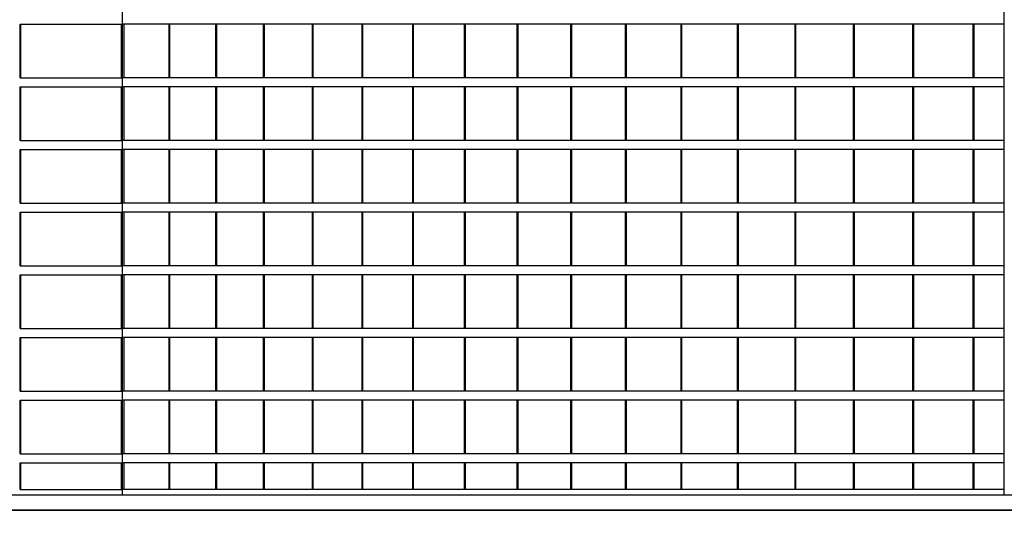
# Model space of a CAD drawing. Header units: millimetres. Extents: x 614675 to 1010864, y -150593 to -87691.
# Tile 48 of 194: x 804757 to 810260, y -138011 to -135186. Entities that reach past the tile are written whole.
import ezdxf

# ---------------------------------------------------------------- set-up
doc = ezdxf.new("R2010")
doc.units = ezdxf.units.MM
doc.header["$LTSCALE"] = 0.05
doc.layers.get('0').update_dxf_attribs({"lineweight": 0})
doc.layers.add('A-20--F3-WALLS', color=250, linetype='Continuous')
doc.layers.add('A-Elev', color=111, linetype='Continuous', lineweight=25)
doc.layers.add('A-Sect-Thin', color=31, linetype='Continuous', lineweight=25)

# ---------------------------------------------------------------- blocks, each defined once
blk = doc.blocks.new('wall 012')
at = {"layer": 'A-Sect-Thin', "color": 252, "linetype": 'Continuous', "lineweight": 25}
for points in [[(31145.9, 2600), (31149.3, 2600)], [(31145.9, 2300), (31145.9, 2600)], [(31149.3, 2600), (31711.9, 2600)], [(31149.3, 2300), (31149.3, 2600)], [(31711.9, 2300), (31711.9, 2600)], [(31145.9, 2300), (31149.3, 2300)], [(31149.3, 2300), (31711.9, 2300)], [(31145.9, 2250), (31149.3, 2250)], [(31145.9, 1950), (31145.9, 2250)], [(31149.3, 2250), (31711.9, 2250)], [(31149.3, 1950), (31149.3, 2250)], [(31711.9, 1950), (31711.9, 2250)], [(31145.9, 1950), (31149.3, 1950)], [(31149.3, 1950), (31711.9, 1950)], [(31145.9, 1900), (31149.3, 1900)], [(31145.9, 1600), (31145.9, 1900)], [(31149.3, 1900), (31711.9, 1900)], [(31149.3, 1600), (31149.3, 1900)], [(31711.9, 1600), (31711.9, 1900)], [(31145.9, 1600), (31149.3, 1600)], [(31149.3, 1600), (31711.9, 1600)], [(31145.9, 1550), (31149.3, 1550)], [(31145.9, 1250), (31145.9, 1550)], [(31149.3, 1550), (31711.9, 1550)], [(31149.3, 1250), (31149.3, 1550)], [(31711.9, 1250), (31711.9, 1550)], [(31145.9, 1250), (31149.3, 1250)], [(31149.3, 1250), (31711.9, 1250)], [(31145.9, 1200), (31149.3, 1200)], [(31145.9, 900), (31145.9, 1200)], [(31149.3, 1200), (31711.9, 1200)], [(31149.3, 900), (31149.3, 1200)], [(31711.9, 900), (31711.9, 1200)], [(31145.9, 900), (31149.3, 900)], [(31149.3, 900), (31711.9, 900)], [(31145.9, 850), (31149.3, 850)], [(31145.9, 550), (31145.9, 850)], [(31149.3, 850), (31711.9, 850)], [(31149.3, 550), (31149.3, 850)], [(31711.9, 550), (31711.9, 850)], [(31145.9, 550), (31149.3, 550)], [(31145.9, 500), (31149.3, 500)], [(31145.9, 200), (31145.9, 500)], [(31149.3, 550), (31711.9, 550)], [(31149.3, 500), (31711.9, 500)], [(31149.3, 200), (31149.3, 500)], [(31711.9, 200), (31711.9, 500)], [(31145.9, 200), (31149.3, 200)], [(31149.3, 200), (31711.9, 200)], [(31145.9, 150), (31149.3, 150)], [(31145.9, 0), (31145.9, 150)], [(31149.3, 150), (31711.9, 150)], [(31149.3, 0), (31149.3, 150)], [(31711.9, 0), (31711.9, 150)], [(31145.9, 0), (31149.3, 0)], [(31149.3, 0), (31711.9, 0)]]:
    blk.add_lwpolyline(points, dxfattribs=at)
blk = doc.blocks.new('*U182')
at = {"layer": 'A-Sect-Thin', "color": 252, "linetype": 'Continuous', "lineweight": 25}
for points in [[(2919.6, 1548), (3085.5, 1548)], [(3085.5, 1248), (3085.5, 1548)], [(3085.5, 1548), (3091.1, 1548)], [(3091.1, 1248), (3091.1, 1548)], [(3091.1, 1548), (3422.6, 1548)], [(3422.6, 1248), (3422.6, 1548)], [(3422.6, 1548), (3428.1, 1548)], [(3428.1, 1248), (3428.1, 1548)], [(3428.1, 1548), (3754.4, 1548)], [(3754.4, 1248), (3754.4, 1548)], [(3754.4, 1548), (3759.8, 1548)], [(3759.8, 1248), (3759.8, 1548)], [(3759.8, 1548), (4081.1, 1548)], [(4081.1, 1248), (4081.1, 1548)], [(4081.1, 1548), (4086.4, 1548)], [(4086.4, 1248), (4086.4, 1548)], [(4086.4, 1548), (4402.4, 1548)], [(4402.4, 1248), (4402.4, 1548)], [(4402.4, 1548), (4407.6, 1548)], [(4407.6, 1248), (4407.6, 1548)], [(4407.6, 1548), (4718.5, 1548)], [(4718.5, 1248), (4718.5, 1548)], [(4718.5, 1548), (4723.6, 1548)], [(4723.6, 1248), (4723.6, 1548)], [(4723.6, 1548), (5029.2, 1548)], [(5029.2, 1248), (5029.2, 1548)], [(5029.2, 1548), (5034.2, 1548)], [(5034.2, 1248), (5034.2, 1548)], [(5034.2, 1548), (5334.5, 1548)], [(5334.5, 1248), (5334.5, 1548)], [(5334.5, 1548), (5339.5, 1548)], [(5339.5, 1248), (5339.5, 1548)], [(5339.5, 1548), (5634.5, 1548)], [(5634.5, 1248), (5634.5, 1548)], [(5634.5, 1548), (5639.3, 1548)], [(5639.3, 1248), (5639.3, 1548)], [(5639.3, 1548), (5929, 1548)], [(5929, 1248), (5929, 1548)], [(5929, 1548), (5933.7, 1548)], [(5933.7, 1248), (5933.7, 1548)], [(5933.7, 1548), (6218, 1548)], [(6218, 1248), (6218, 1548)], [(6218, 1548), (6222.7, 1548)], [(6222.7, 1248), (6222.7, 1548)], [(6222.7, 1548), (6501.6, 1548)], [(6501.6, 1248), (6501.6, 1548)], [(6501.6, 1548), (6506.2, 1548)], [(6506.2, 1248), (6506.2, 1548)], [(6506.2, 1548), (6779.6, 1548)], [(6779.6, 1248), (6779.6, 1548)], [(6779.6, 1548), (6784.1, 1548)], [(6784.1, 1248), (6784.1, 1548)], [(6784.1, 1548), (7052, 1548)], [(7052, 1248), (7052, 1548)], [(7052, 1548), (7056.5, 1548)], [(7056.5, 1248), (7056.5, 1548)], [(7056.5, 1548), (7318.9, 1548)], [(7318.9, 1248), (7318.9, 1548)], [(7318.9, 1548), (7323.3, 1548)], [(7323.3, 1248), (7323.3, 1548)], [(7323.3, 1548), (7580.2, 1548)], [(7580.2, 1248), (7580.2, 1548)], [(7580.2, 1548), (7584.4, 1548)], [(7584.4, 1248), (7584.4, 1548)], [(7584.4, 1548), (7835.9, 1548)], [(7835.9, 1248), (7835.9, 1548)], [(7835.9, 1548), (7844.9, 1548)], [(7844.9, 1248), (7844.9, 1548)], [(2919.6, 1248), (3085.5, 1248)], [(3085.5, 1248), (3091.1, 1248)], [(3091.1, 1248), (3422.6, 1248)], [(3422.6, 1248), (3428.1, 1248)], [(3428.1, 1248), (3754.4, 1248)], [(3754.4, 1248), (3759.8, 1248)], [(3759.8, 1248), (4081.1, 1248)], [(4081.1, 1248), (4086.4, 1248)], [(4086.4, 1248), (4402.4, 1248)], [(4402.4, 1248), (4407.6, 1248)], [(4407.6, 1248), (4718.5, 1248)], [(4718.5, 1248), (4723.6, 1248)], [(4723.6, 1248), (5029.2, 1248)], [(5029.2, 1248), (5034.2, 1248)], [(5034.2, 1248), (5334.5, 1248)], [(5334.5, 1248), (5339.5, 1248)], [(5339.5, 1248), (5634.5, 1248)], [(5634.5, 1248), (5639.3, 1248)], [(5639.3, 1248), (5929, 1248)], [(5929, 1248), (5933.7, 1248)], [(5933.7, 1248), (6218, 1248)], [(6218, 1248), (6222.7, 1248)], [(6222.7, 1248), (6501.6, 1248)], [(6501.6, 1248), (6506.2, 1248)], [(6506.2, 1248), (6779.6, 1248)], [(6779.6, 1248), (6784.1, 1248)], [(6784.1, 1248), (7052, 1248)], [(7052, 1248), (7056.5, 1248)], [(7056.5, 1248), (7318.9, 1248)], [(7318.9, 1248), (7323.3, 1248)], [(7323.3, 1248), (7580.2, 1248)], [(7580.2, 1248), (7584.4, 1248)], [(7584.4, 1248), (7835.9, 1248)], [(7835.9, 1248), (7844.9, 1248)], [(2919.6, 1198), (3085.5, 1198)], [(3085.5, 898), (3085.5, 1198)], [(3085.5, 1198), (3091.1, 1198)], [(3091.1, 898), (3091.1, 1198)], [(3091.1, 1198), (3422.6, 1198)], [(3422.6, 898), (3422.6, 1198)], [(3422.6, 1198), (3428.1, 1198)], [(3428.1, 898), (3428.1, 1198)], [(3428.1, 1198), (3754.4, 1198)], [(3754.4, 898), (3754.4, 1198)], [(3754.4, 1198), (3759.8, 1198)], [(3759.8, 898), (3759.8, 1198)], [(3759.8, 1198), (4081.1, 1198)], [(4081.1, 898), (4081.1, 1198)], [(4081.1, 1198), (4086.4, 1198)], [(4086.4, 898), (4086.4, 1198)], [(4086.4, 1198), (4402.4, 1198)], [(4402.4, 898), (4402.4, 1198)], [(4402.4, 1198), (4407.6, 1198)], [(4407.6, 898), (4407.6, 1198)], [(4407.6, 1198), (4718.5, 1198)], [(4718.5, 898), (4718.5, 1198)], [(4718.5, 1198), (4723.6, 1198)], [(4723.6, 898), (4723.6, 1198)], [(4723.6, 1198), (5029.2, 1198)], [(5029.2, 898), (5029.2, 1198)], [(5029.2, 1198), (5034.2, 1198)], [(5034.2, 898), (5034.2, 1198)], [(5034.2, 1198), (5334.5, 1198)], [(5334.5, 898), (5334.5, 1198)], [(5334.5, 1198), (5339.5, 1198)], [(5339.5, 898), (5339.5, 1198)], [(5339.5, 1198), (5634.5, 1198)], [(5634.5, 898), (5634.5, 1198)], [(5634.5, 1198), (5639.3, 1198)], [(5639.3, 898), (5639.3, 1198)], [(5639.3, 1198), (5929, 1198)], [(5929, 898), (5929, 1198)], [(5929, 1198), (5933.7, 1198)], [(5933.7, 898), (5933.7, 1198)], [(5933.7, 1198), (6218, 1198)], [(6218, 898), (6218, 1198)], [(6218, 1198), (6222.7, 1198)], [(6222.7, 898), (6222.7, 1198)], [(6222.7, 1198), (6501.6, 1198)], [(6501.6, 898), (6501.6, 1198)], [(6501.6, 1198), (6506.2, 1198)], [(6506.2, 898), (6506.2, 1198)], [(6506.2, 1198), (6779.6, 1198)], [(6779.6, 898), (6779.6, 1198)], [(6779.6, 1198), (6784.1, 1198)], [(6784.1, 898), (6784.1, 1198)], [(6784.1, 1198), (7052, 1198)], [(7052, 898), (7052, 1198)], [(7052, 1198), (7056.5, 1198)], [(7056.5, 898), (7056.5, 1198)], [(7056.5, 1198), (7318.9, 1198)], [(7318.9, 898), (7318.9, 1198)], [(7318.9, 1198), (7323.3, 1198)], [(7323.3, 898), (7323.3, 1198)], [(7323.3, 1198), (7580.2, 1198)], [(7580.2, 898), (7580.2, 1198)], [(7580.2, 1198), (7584.4, 1198)], [(7584.4, 898), (7584.4, 1198)], [(7584.4, 1198), (7835.9, 1198)], [(7835.9, 898), (7835.9, 1198)], [(7835.9, 1198), (7844.9, 1198)], [(7844.9, 898), (7844.9, 1198)], [(2919.6, 898), (3085.5, 898)], [(3085.5, 898), (3091.1, 898)], [(3091.1, 898), (3422.6, 898)], [(3422.6, 898), (3428.1, 898)], [(3428.1, 898), (3754.4, 898)], [(3754.4, 898), (3759.8, 898)], [(3759.8, 898), (4081.1, 898)], [(4081.1, 898), (4086.4, 898)], [(4086.4, 898), (4402.4, 898)], [(4402.4, 898), (4407.6, 898)], [(4407.6, 898), (4718.5, 898)], [(4718.5, 898), (4723.6, 898)], [(4723.6, 898), (5029.2, 898)], [(5029.2, 898), (5034.2, 898)], [(5034.2, 898), (5334.5, 898)], [(5334.5, 898), (5339.5, 898)], [(5339.5, 898), (5634.5, 898)], [(5634.5, 898), (5639.3, 898)], [(5639.3, 898), (5929, 898)], [(5929, 898), (5933.7, 898)], [(5933.7, 898), (6218, 898)], [(6218, 898), (6222.7, 898)], [(6222.7, 898), (6501.6, 898)], [(6501.6, 898), (6506.2, 898)], [(6506.2, 898), (6779.6, 898)], [(6779.6, 898), (6784.1, 898)], [(6784.1, 898), (7052, 898)], [(7052, 898), (7056.5, 898)], [(7056.5, 898), (7318.9, 898)], [(7318.9, 898), (7323.3, 898)], [(7323.3, 898), (7580.2, 898)], [(7580.2, 898), (7584.4, 898)], [(7584.4, 898), (7835.9, 898)], [(7835.9, 898), (7844.9, 898)], [(2919.6, 848), (3085.5, 848)], [(3085.5, 548), (3085.5, 848)], [(3085.5, 848), (3091.1, 848)], [(3091.1, 548), (3091.1, 848)], [(3091.1, 848), (3422.6, 848)], [(3422.6, 548), (3422.6, 848)], [(3422.6, 848), (3428.1, 848)], [(3428.1, 548), (3428.1, 848)], [(3428.1, 848), (3754.4, 848)], [(3754.4, 548), (3754.4, 848)], [(3754.4, 848), (3759.8, 848)], [(3759.8, 548), (3759.8, 848)], [(3759.8, 848), (4081.1, 848)], [(4081.1, 548), (4081.1, 848)], [(4081.1, 848), (4086.4, 848)], [(4086.4, 548), (4086.4, 848)], [(4086.4, 848), (4402.4, 848)], [(4402.4, 548), (4402.4, 848)], [(4402.4, 848), (4407.6, 848)], [(4407.6, 548), (4407.6, 848)], [(4407.6, 848), (4718.5, 848)], [(4718.5, 548), (4718.5, 848)], [(4718.5, 848), (4723.6, 848)], [(4723.6, 548), (4723.6, 848)], [(4723.6, 848), (5029.2, 848)], [(5029.2, 548), (5029.2, 848)], [(5029.2, 848), (5034.2, 848)], [(5034.2, 548), (5034.2, 848)], [(5034.2, 848), (5334.5, 848)], [(5334.5, 548), (5334.5, 848)], [(5334.5, 848), (5339.5, 848)], [(5339.5, 548), (5339.5, 848)], [(5339.5, 848), (5634.5, 848)], [(5634.5, 548), (5634.5, 848)], [(5634.5, 848), (5639.3, 848)], [(5639.3, 548), (5639.3, 848)], [(5639.3, 848), (5929, 848)], [(5929, 548), (5929, 848)], [(5929, 848), (5933.7, 848)], [(5933.7, 548), (5933.7, 848)], [(5933.7, 848), (6218, 848)], [(6218, 548), (6218, 848)], [(6218, 848), (6222.7, 848)], [(6222.7, 548), (6222.7, 848)], [(6222.7, 848), (6501.6, 848)], [(6501.6, 548), (6501.6, 848)], [(6501.6, 848), (6506.2, 848)], [(6506.2, 548), (6506.2, 848)], [(6506.2, 848), (6779.6, 848)], [(6779.6, 548), (6779.6, 848)], [(6779.6, 848), (6784.1, 848)], [(6784.1, 548), (6784.1, 848)], [(6784.1, 848), (7052, 848)], [(7052, 548), (7052, 848)], [(7052, 848), (7056.5, 848)], [(7056.5, 548), (7056.5, 848)], [(7056.5, 848), (7318.9, 848)], [(7318.9, 548), (7318.9, 848)], [(7318.9, 848), (7323.3, 848)], [(7323.3, 548), (7323.3, 848)], [(7323.3, 848), (7580.2, 848)], [(7580.2, 548), (7580.2, 848)], [(7580.2, 848), (7584.4, 848)], [(7584.4, 548), (7584.4, 848)], [(7584.4, 848), (7835.9, 848)], [(7835.9, 548), (7835.9, 848)], [(7835.9, 848), (7844.9, 848)], [(7844.9, 548), (7844.9, 848)], [(2919.6, 548), (3085.5, 548)], [(2919.6, 498), (3085.5, 498)], [(3085.5, 548), (3091.1, 548)], [(3085.5, 198), (3085.5, 498)], [(3085.5, 498), (3091.1, 498)], [(3091.1, 548), (3422.6, 548)], [(3091.1, 198), (3091.1, 498)], [(3091.1, 498), (3422.6, 498)], [(3422.6, 548), (3428.1, 548)], [(3422.6, 198), (3422.6, 498)], [(3422.6, 498), (3428.1, 498)], [(3428.1, 548), (3754.4, 548)], [(3428.1, 198), (3428.1, 498)], [(3428.1, 498), (3754.4, 498)], [(3754.4, 548), (3759.8, 548)], [(3754.4, 198), (3754.4, 498)], [(3754.4, 498), (3759.8, 498)], [(3759.8, 548), (4081.1, 548)], [(3759.8, 198), (3759.8, 498)], [(3759.8, 498), (4081.1, 498)], [(4081.1, 548), (4086.4, 548)], [(4081.1, 198), (4081.1, 498)], [(4081.1, 498), (4086.4, 498)], [(4086.4, 548), (4402.4, 548)], [(4086.4, 198), (4086.4, 498)], [(4086.4, 498), (4402.4, 498)], [(4402.4, 548), (4407.6, 548)], [(4402.4, 198), (4402.4, 498)], [(4402.4, 498), (4407.6, 498)], [(4407.6, 548), (4718.5, 548)], [(4407.6, 198), (4407.6, 498)], [(4407.6, 498), (4718.5, 498)], [(4718.5, 548), (4723.6, 548)], [(4718.5, 198), (4718.5, 498)], [(4718.5, 498), (4723.6, 498)], [(4723.6, 548), (5029.2, 548)], [(4723.6, 198), (4723.6, 498)], [(4723.6, 498), (5029.2, 498)], [(5029.2, 548), (5034.2, 548)], [(5029.2, 198), (5029.2, 498)], [(5029.2, 498), (5034.2, 498)], [(5034.2, 548), (5334.5, 548)], [(5034.2, 198), (5034.2, 498)], [(5034.2, 498), (5334.5, 498)], [(5334.5, 548), (5339.5, 548)], [(5334.5, 198), (5334.5, 498)], [(5334.5, 498), (5339.5, 498)], [(5339.5, 548), (5634.5, 548)], [(5339.5, 198), (5339.5, 498)], [(5339.5, 498), (5634.5, 498)], [(5634.5, 548), (5639.3, 548)], [(5634.5, 198), (5634.5, 498)], [(5634.5, 498), (5639.3, 498)], [(5639.3, 548), (5929, 548)], [(5639.3, 198), (5639.3, 498)], [(5639.3, 498), (5929, 498)], [(5929, 548), (5933.7, 548)], [(5929, 198), (5929, 498)], [(5929, 498), (5933.7, 498)], [(5933.7, 548), (6218, 548)], [(5933.7, 198), (5933.7, 498)], [(5933.7, 498), (6218, 498)], [(6218, 548), (6222.7, 548)], [(6218, 198), (6218, 498)], [(6218, 498), (6222.7, 498)], [(6222.7, 548), (6501.6, 548)], [(6222.7, 198), (6222.7, 498)], [(6222.7, 498), (6501.6, 498)], [(6501.6, 548), (6506.2, 548)], [(6501.6, 198), (6501.6, 498)], [(6501.6, 498), (6506.2, 498)], [(6506.2, 548), (6779.6, 548)], [(6506.2, 198), (6506.2, 498)], [(6506.2, 498), (6779.6, 498)], [(6779.6, 548), (6784.1, 548)], [(6779.6, 198), (6779.6, 498)], [(6779.6, 498), (6784.1, 498)], [(6784.1, 548), (7052, 548)], [(6784.1, 198), (6784.1, 498)], [(6784.1, 498), (7052, 498)], [(7052, 548), (7056.5, 548)], [(7052, 198), (7052, 498)], [(7052, 498), (7056.5, 498)], [(7056.5, 548), (7318.9, 548)], [(7056.5, 198), (7056.5, 498)], [(7056.5, 498), (7318.9, 498)], [(7318.9, 548), (7323.3, 548)], [(7318.9, 198), (7318.9, 498)], [(7318.9, 498), (7323.3, 498)], [(7323.3, 548), (7580.2, 548)], [(7323.3, 198), (7323.3, 498)], [(7323.3, 498), (7580.2, 498)], [(7580.2, 548), (7584.4, 548)], [(7580.2, 198), (7580.2, 498)], [(7580.2, 498), (7584.4, 498)], [(7584.4, 548), (7835.9, 548)], [(7584.4, 198), (7584.4, 498)], [(7584.4, 498), (7835.9, 498)], [(7835.9, 548), (7844.9, 548)], [(7835.9, 198), (7835.9, 498)], [(7835.9, 498), (7844.9, 498)], [(7844.9, 198), (7844.9, 498)], [(2919.6, 198), (3085.5, 198)], [(3085.5, 198), (3091.1, 198)], [(3091.1, 198), (3422.6, 198)], [(3422.6, 198), (3428.1, 198)], [(3428.1, 198), (3754.4, 198)], [(3754.4, 198), (3759.8, 198)], [(3759.8, 198), (4081.1, 198)], [(4081.1, 198), (4086.4, 198)], [(4086.4, 198), (4402.4, 198)], [(4402.4, 198), (4407.6, 198)], [(4407.6, 198), (4718.5, 198)], [(4718.5, 198), (4723.6, 198)], [(4723.6, 198), (5029.2, 198)], [(5029.2, 198), (5034.2, 198)], [(5034.2, 198), (5334.5, 198)], [(5334.5, 198), (5339.5, 198)], [(5339.5, 198), (5634.5, 198)], [(5634.5, 198), (5639.3, 198)], [(5639.3, 198), (5929, 198)], [(5929, 198), (5933.7, 198)], [(5933.7, 198), (6218, 198)], [(6218, 198), (6222.7, 198)], [(6222.7, 198), (6501.6, 198)], [(6501.6, 198), (6506.2, 198)], [(6506.2, 198), (6779.6, 198)], [(6779.6, 198), (6784.1, 198)], [(6784.1, 198), (7052, 198)], [(7052, 198), (7056.5, 198)], [(7056.5, 198), (7318.9, 198)], [(7318.9, 198), (7323.3, 198)], [(7323.3, 198), (7580.2, 198)], [(7580.2, 198), (7584.4, 198)], [(7584.4, 198), (7835.9, 198)], [(7835.9, 198), (7844.9, 198)], [(2919.6, 148), (3085.5, 148)], [(3085.5, -152), (3085.5, 148)], [(3085.5, 148), (3091.1, 148)], [(3091.1, -152), (3091.1, 148)], [(3091.1, 148), (3422.6, 148)], [(3422.6, -152), (3422.6, 148)], [(3422.6, 148), (3428.1, 148)], [(3428.1, -152), (3428.1, 148)], [(3428.1, 148), (3754.4, 148)], [(3754.4, -152), (3754.4, 148)], [(3754.4, 148), (3759.8, 148)], [(3759.8, -152), (3759.8, 148)], [(3759.8, 148), (4081.1, 148)], [(4081.1, -152), (4081.1, 148)], [(4081.1, 148), (4086.4, 148)], [(4086.4, -152), (4086.4, 148)], [(4086.4, 148), (4402.4, 148)], [(4402.4, -152), (4402.4, 148)], [(4402.4, 148), (4407.6, 148)], [(4407.6, -152), (4407.6, 148)], [(4407.6, 148), (4718.5, 148)], [(4718.5, -152), (4718.5, 148)], [(4718.5, 148), (4723.6, 148)], [(4723.6, -152), (4723.6, 148)], [(4723.6, 148), (5029.2, 148)], [(5029.2, -152), (5029.2, 148)], [(5029.2, 148), (5034.2, 148)], [(5034.2, -152), (5034.2, 148)], [(5034.2, 148), (5334.5, 148)], [(5334.5, -152), (5334.5, 148)], [(5334.5, 148), (5339.5, 148)], [(5339.5, -152), (5339.5, 148)], [(5339.5, 148), (5634.5, 148)], [(5634.5, -152), (5634.5, 148)], [(5634.5, 148), (5639.3, 148)], [(5639.3, -152), (5639.3, 148)], [(5639.3, 148), (5929, 148)], [(5929, -152), (5929, 148)], [(5929, 148), (5933.7, 148)], [(5933.7, -152), (5933.7, 148)], [(5933.7, 148), (6218, 148)], [(6218, -152), (6218, 148)], [(6218, 148), (6222.7, 148)], [(6222.7, -152), (6222.7, 148)], [(6222.7, 148), (6501.6, 148)], [(6501.6, -152), (6501.6, 148)], [(6501.6, 148), (6506.2, 148)], [(6506.2, -152), (6506.2, 148)], [(6506.2, 148), (6779.6, 148)], [(6779.6, -152), (6779.6, 148)], [(6779.6, 148), (6784.1, 148)], [(6784.1, -152), (6784.1, 148)], [(6784.1, 148), (7052, 148)], [(7052, -152), (7052, 148)], [(7052, 148), (7056.5, 148)], [(7056.5, -152), (7056.5, 148)], [(7056.5, 148), (7318.9, 148)], [(7318.9, -152), (7318.9, 148)], [(7318.9, 148), (7323.3, 148)], [(7323.3, -152), (7323.3, 148)], [(7323.3, 148), (7580.2, 148)], [(7580.2, -152), (7580.2, 148)], [(7580.2, 148), (7584.4, 148)], [(7584.4, -152), (7584.4, 148)], [(7584.4, 148), (7835.9, 148)], [(7835.9, -152), (7835.9, 148)], [(7835.9, 148), (7844.9, 148)], [(7844.9, -152), (7844.9, 148)], [(2919.6, -152), (3085.5, -152)], [(3085.5, -152), (3091.1, -152)], [(3091.1, -152), (3422.6, -152)], [(3422.6, -152), (3428.1, -152)], [(3428.1, -152), (3754.4, -152)], [(3754.4, -152), (3759.8, -152)], [(3759.8, -152), (4081.1, -152)], [(4081.1, -152), (4086.4, -152)], [(4086.4, -152), (4402.4, -152)], [(4402.4, -152), (4407.6, -152)], [(4407.6, -152), (4718.5, -152)], [(4718.5, -152), (4723.6, -152)], [(4723.6, -152), (5029.2, -152)], [(5029.2, -152), (5034.2, -152)], [(5034.2, -152), (5334.5, -152)], [(5334.5, -152), (5339.5, -152)], [(5339.5, -152), (5634.5, -152)], [(5634.5, -152), (5639.3, -152)], [(5639.3, -152), (5929, -152)], [(5929, -152), (5933.7, -152)], [(5933.7, -152), (6218, -152)], [(6218, -152), (6222.7, -152)], [(6222.7, -152), (6501.6, -152)], [(6501.6, -152), (6506.2, -152)], [(6506.2, -152), (6779.6, -152)], [(6779.6, -152), (6784.1, -152)], [(6784.1, -152), (7052, -152)], [(7052, -152), (7056.5, -152)], [(7056.5, -152), (7318.9, -152)], [(7318.9, -152), (7323.3, -152)], [(7323.3, -152), (7580.2, -152)], [(7580.2, -152), (7584.4, -152)], [(7584.4, -152), (7835.9, -152)], [(7835.9, -152), (7844.9, -152)], [(2919.6, -202), (3085.5, -202)], [(3085.5, -502), (3085.5, -202)], [(3085.5, -202), (3091.1, -202)], [(3091.1, -502), (3091.1, -202)], [(3091.1, -202), (3422.6, -202)], [(3422.6, -502), (3422.6, -202)], [(3422.6, -202), (3428.1, -202)], [(3428.1, -502), (3428.1, -202)], [(3428.1, -202), (3754.4, -202)], [(3754.4, -502), (3754.4, -202)], [(3754.4, -202), (3759.8, -202)], [(3759.8, -502), (3759.8, -202)], [(3759.8, -202), (4081.1, -202)], [(4081.1, -502), (4081.1, -202)], [(4081.1, -202), (4086.4, -202)], [(4086.4, -502), (4086.4, -202)], [(4086.4, -202), (4402.4, -202)], [(4402.4, -502), (4402.4, -202)], [(4402.4, -202), (4407.6, -202)], [(4407.6, -502), (4407.6, -202)], [(4407.6, -202), (4718.5, -202)], [(4718.5, -502), (4718.5, -202)], [(4718.5, -202), (4723.6, -202)], [(4723.6, -502), (4723.6, -202)], [(4723.6, -202), (5029.2, -202)], [(5029.2, -502), (5029.2, -202)], [(5029.2, -202), (5034.2, -202)], [(5034.2, -502), (5034.2, -202)], [(5034.2, -202), (5334.5, -202)], [(5334.5, -502), (5334.5, -202)], [(5334.5, -202), (5339.5, -202)], [(5339.5, -502), (5339.5, -202)], [(5339.5, -202), (5634.5, -202)], [(5634.5, -502), (5634.5, -202)], [(5634.5, -202), (5639.3, -202)], [(5639.3, -502), (5639.3, -202)], [(5639.3, -202), (5929, -202)], [(5929, -502), (5929, -202)], [(5929, -202), (5933.7, -202)], [(5933.7, -502), (5933.7, -202)], [(5933.7, -202), (6218, -202)], [(6218, -502), (6218, -202)], [(6218, -202), (6222.7, -202)], [(6222.7, -502), (6222.7, -202)], [(6222.7, -202), (6501.6, -202)], [(6501.6, -502), (6501.6, -202)], [(6501.6, -202), (6506.2, -202)], [(6506.2, -502), (6506.2, -202)], [(6506.2, -202), (6779.6, -202)], [(6779.6, -502), (6779.6, -202)], [(6779.6, -202), (6784.1, -202)], [(6784.1, -502), (6784.1, -202)], [(6784.1, -202), (7052, -202)], [(7052, -502), (7052, -202)], [(7052, -202), (7056.5, -202)], [(7056.5, -502), (7056.5, -202)], [(7056.5, -202), (7318.9, -202)], [(7318.9, -502), (7318.9, -202)], [(7318.9, -202), (7323.3, -202)], [(7323.3, -502), (7323.3, -202)], [(7323.3, -202), (7580.2, -202)], [(7580.2, -502), (7580.2, -202)], [(7580.2, -202), (7584.4, -202)], [(7584.4, -502), (7584.4, -202)], [(7584.4, -202), (7835.9, -202)], [(7835.9, -502), (7835.9, -202)], [(7835.9, -202), (7844.9, -202)], [(7844.9, -502), (7844.9, -202)], [(2919.6, -502), (3085.5, -502)], [(3085.5, -502), (3091.1, -502)], [(3091.1, -502), (3422.6, -502)], [(3422.6, -502), (3428.1, -502)], [(3428.1, -502), (3754.4, -502)], [(3754.4, -502), (3759.8, -502)], [(3759.8, -502), (4081.1, -502)], [(4081.1, -502), (4086.4, -502)], [(4086.4, -502), (4402.4, -502)], [(4402.4, -502), (4407.6, -502)], [(4407.6, -502), (4718.5, -502)], [(4718.5, -502), (4723.6, -502)], [(4723.6, -502), (5029.2, -502)], [(5029.2, -502), (5034.2, -502)], [(5034.2, -502), (5334.5, -502)], [(5334.5, -502), (5339.5, -502)], [(5339.5, -502), (5634.5, -502)], [(5634.5, -502), (5639.3, -502)], [(5639.3, -502), (5929, -502)], [(5929, -502), (5933.7, -502)], [(5933.7, -502), (6218, -502)], [(6218, -502), (6222.7, -502)], [(6222.7, -502), (6501.6, -502)], [(6501.6, -502), (6506.2, -502)], [(6506.2, -502), (6779.6, -502)], [(6779.6, -502), (6784.1, -502)], [(6784.1, -502), (7052, -502)], [(7052, -502), (7056.5, -502)], [(7056.5, -502), (7318.9, -502)], [(7318.9, -502), (7323.3, -502)], [(7323.3, -502), (7580.2, -502)], [(7580.2, -502), (7584.4, -502)], [(7584.4, -502), (7835.9, -502)], [(7835.9, -502), (7844.9, -502)], [(2919.6, -552), (3085.5, -552)], [(3085.5, -852), (3085.5, -552)], [(3085.5, -552), (3091.1, -552)], [(3091.1, -852), (3091.1, -552)], [(3091.1, -552), (3422.6, -552)], [(3422.6, -852), (3422.6, -552)], [(3422.6, -552), (3428.1, -552)], [(3428.1, -852), (3428.1, -552)], [(3428.1, -552), (3754.4, -552)], [(3754.4, -852), (3754.4, -552)], [(3754.4, -552), (3759.8, -552)], [(3759.8, -852), (3759.8, -552)], [(3759.8, -552), (4081.1, -552)], [(4081.1, -852), (4081.1, -552)], [(4081.1, -552), (4086.4, -552)], [(4086.4, -852), (4086.4, -552)], [(4086.4, -552), (4402.4, -552)], [(4402.4, -852), (4402.4, -552)], [(4402.4, -552), (4407.6, -552)], [(4407.6, -852), (4407.6, -552)], [(4407.6, -552), (4718.5, -552)], [(4718.5, -852), (4718.5, -552)], [(4718.5, -552), (4723.6, -552)], [(4723.6, -852), (4723.6, -552)], [(4723.6, -552), (5029.2, -552)], [(5029.2, -852), (5029.2, -552)], [(5029.2, -552), (5034.2, -552)], [(5034.2, -852), (5034.2, -552)], [(5034.2, -552), (5334.5, -552)], [(5334.5, -852), (5334.5, -552)], [(5334.5, -552), (5339.5, -552)], [(5339.5, -852), (5339.5, -552)], [(5339.5, -552), (5634.5, -552)], [(5634.5, -852), (5634.5, -552)], [(5634.5, -552), (5639.3, -552)], [(5639.3, -852), (5639.3, -552)], [(5639.3, -552), (5929, -552)], [(5929, -852), (5929, -552)], [(5929, -552), (5933.7, -552)], [(5933.7, -852), (5933.7, -552)], [(5933.7, -552), (6218, -552)], [(6218, -852), (6218, -552)], [(6218, -552), (6222.7, -552)], [(6222.7, -852), (6222.7, -552)], [(6222.7, -552), (6501.6, -552)], [(6501.6, -852), (6501.6, -552)], [(6501.6, -552), (6506.2, -552)], [(6506.2, -852), (6506.2, -552)], [(6506.2, -552), (6779.6, -552)], [(6779.6, -852), (6779.6, -552)], [(6779.6, -552), (6784.1, -552)], [(6784.1, -852), (6784.1, -552)], [(6784.1, -552), (7052, -552)], [(7052, -852), (7052, -552)], [(7052, -552), (7056.5, -552)], [(7056.5, -852), (7056.5, -552)], [(7056.5, -552), (7318.9, -552)], [(7318.9, -852), (7318.9, -552)], [(7318.9, -552), (7323.3, -552)], [(7323.3, -852), (7323.3, -552)], [(7323.3, -552), (7580.2, -552)], [(7580.2, -852), (7580.2, -552)], [(7580.2, -552), (7584.4, -552)], [(7584.4, -852), (7584.4, -552)], [(7584.4, -552), (7835.9, -552)], [(7835.9, -852), (7835.9, -552)], [(7835.9, -552), (7844.9, -552)], [(7844.9, -852), (7844.9, -552)], [(2919.6, -852), (3085.5, -852)], [(3085.5, -852), (3091.1, -852)], [(3091.1, -852), (3422.6, -852)], [(3422.6, -852), (3428.1, -852)], [(3428.1, -852), (3754.4, -852)], [(3754.4, -852), (3759.8, -852)], [(3759.8, -852), (4081.1, -852)], [(4081.1, -852), (4086.4, -852)], [(4086.4, -852), (4402.4, -852)], [(4402.4, -852), (4407.6, -852)], [(4407.6, -852), (4718.5, -852)], [(4718.5, -852), (4723.6, -852)], [(4723.6, -852), (5029.2, -852)], [(5029.2, -852), (5034.2, -852)], [(5034.2, -852), (5334.5, -852)], [(5334.5, -852), (5339.5, -852)], [(5339.5, -852), (5634.5, -852)], [(5634.5, -852), (5639.3, -852)], [(5639.3, -852), (5929, -852)], [(5929, -852), (5933.7, -852)], [(5933.7, -852), (6218, -852)], [(6218, -852), (6222.7, -852)], [(6222.7, -852), (6501.6, -852)], [(6501.6, -852), (6506.2, -852)], [(6506.2, -852), (6779.6, -852)], [(6779.6, -852), (6784.1, -852)], [(6784.1, -852), (7052, -852)], [(7052, -852), (7056.5, -852)], [(7056.5, -852), (7318.9, -852)], [(7318.9, -852), (7323.3, -852)], [(7323.3, -852), (7580.2, -852)], [(7580.2, -852), (7584.4, -852)], [(7584.4, -852), (7835.9, -852)], [(7835.9, -852), (7844.9, -852)], [(2919.6, -902), (3085.5, -902)], [(3085.5, -1052), (3085.5, -902)], [(3085.5, -902), (3091.1, -902)], [(3091.1, -1052), (3091.1, -902)], [(3091.1, -902), (3422.6, -902)], [(3422.6, -1052), (3422.6, -902)], [(3422.6, -902), (3428.1, -902)], [(3428.1, -1052), (3428.1, -902)], [(3428.1, -902), (3754.4, -902)], [(3754.4, -1052), (3754.4, -902)], [(3754.4, -902), (3759.8, -902)], [(3759.8, -1052), (3759.8, -902)], [(3759.8, -902), (4081.1, -902)], [(4081.1, -1052), (4081.1, -902)], [(4081.1, -902), (4086.4, -902)], [(4086.4, -1052), (4086.4, -902)], [(4086.4, -902), (4402.4, -902)], [(4402.4, -1052), (4402.4, -902)], [(4402.4, -902), (4407.6, -902)], [(4407.6, -1052), (4407.6, -902)], [(4407.6, -902), (4718.5, -902)], [(4718.5, -1052), (4718.5, -902)], [(4718.5, -902), (4723.6, -902)], [(4723.6, -1052), (4723.6, -902)], [(4723.6, -902), (5029.2, -902)], [(5029.2, -1052), (5029.2, -902)], [(5029.2, -902), (5034.2, -902)], [(5034.2, -1052), (5034.2, -902)], [(5034.2, -902), (5334.5, -902)], [(5334.5, -1052), (5334.5, -902)], [(5334.5, -902), (5339.5, -902)], [(5339.5, -1052), (5339.5, -902)], [(5339.5, -902), (5634.5, -902)], [(5634.5, -1052), (5634.5, -902)], [(5634.5, -902), (5639.3, -902)], [(5639.3, -1052), (5639.3, -902)], [(5639.3, -902), (5929, -902)], [(5929, -1052), (5929, -902)], [(5929, -902), (5933.7, -902)], [(5933.7, -1052), (5933.7, -902)], [(5933.7, -902), (6218, -902)], [(6218, -1052), (6218, -902)], [(6218, -902), (6222.7, -902)], [(6222.7, -1052), (6222.7, -902)], [(6222.7, -902), (6501.6, -902)], [(6501.6, -1052), (6501.6, -902)], [(6501.6, -902), (6506.2, -902)], [(6506.2, -1052), (6506.2, -902)], [(6506.2, -902), (6779.6, -902)], [(6779.6, -1052), (6779.6, -902)], [(6779.6, -902), (6784.1, -902)], [(6784.1, -1052), (6784.1, -902)], [(6784.1, -902), (7052, -902)], [(7052, -1052), (7052, -902)], [(7052, -902), (7056.5, -902)], [(7056.5, -1052), (7056.5, -902)], [(7056.5, -902), (7318.9, -902)], [(7318.9, -1052), (7318.9, -902)], [(7318.9, -902), (7323.3, -902)], [(7323.3, -1052), (7323.3, -902)], [(7323.3, -902), (7580.2, -902)], [(7580.2, -1052), (7580.2, -902)], [(7580.2, -902), (7584.4, -902)], [(7584.4, -1052), (7584.4, -902)], [(7584.4, -902), (7835.9, -902)], [(7835.9, -1052), (7835.9, -902)], [(7835.9, -902), (7844.9, -902)], [(7844.9, -1052), (7844.9, -902)], [(2919.6, -1052), (3085.5, -1052)], [(3085.5, -1052), (3091.1, -1052)], [(3091.1, -1052), (3422.6, -1052)], [(3422.6, -1052), (3428.1, -1052)], [(3428.1, -1052), (3754.4, -1052)], [(3754.4, -1052), (3759.8, -1052)], [(3759.8, -1052), (4081.1, -1052)], [(4081.1, -1052), (4086.4, -1052)], [(4086.4, -1052), (4402.4, -1052)], [(4402.4, -1052), (4407.6, -1052)], [(4407.6, -1052), (4718.5, -1052)], [(4718.5, -1052), (4723.6, -1052)], [(4723.6, -1052), (5029.2, -1052)], [(5029.2, -1052), (5034.2, -1052)], [(5034.2, -1052), (5334.5, -1052)], [(5334.5, -1052), (5339.5, -1052)], [(5339.5, -1052), (5634.5, -1052)], [(5634.5, -1052), (5639.3, -1052)], [(5639.3, -1052), (5929, -1052)], [(5929, -1052), (5933.7, -1052)], [(5933.7, -1052), (6218, -1052)], [(6218, -1052), (6222.7, -1052)], [(6222.7, -1052), (6501.6, -1052)], [(6501.6, -1052), (6506.2, -1052)], [(6506.2, -1052), (6779.6, -1052)], [(6779.6, -1052), (6784.1, -1052)], [(6784.1, -1052), (7052, -1052)], [(7052, -1052), (7056.5, -1052)], [(7056.5, -1052), (7318.9, -1052)], [(7318.9, -1052), (7323.3, -1052)], [(7323.3, -1052), (7580.2, -1052)], [(7580.2, -1052), (7584.4, -1052)], [(7584.4, -1052), (7835.9, -1052)], [(7835.9, -1052), (7844.9, -1052)]]:
    blk.add_lwpolyline(points, dxfattribs=at)

msp = doc.modelspace()

# ---------------------------------------------------------------- linework, layer by layer
at = {"lineweight": 35}
msp.add_lwpolyline([(644354.9, -137925.5), (822088.9, -137925.5), (822668.7, -137840.6), (836170.1, -137840.6), (841332.7, -138010.5), (842742.6, -137925.8), (852744.9, -137925.8), (852744.9, -137840.6), (889749.1, -137840.6), (889749.1, -137925.6), (920428.6, -137925.6)], dxfattribs=at)
at = {"layer": 'A-20--F3-WALLS'}
msp.add_line((645276.5, -137840.6, 30979.8), (822668.3, -137840.6), dxfattribs=at)
at = {"layer": 'A-20--F3-WALLS', "elevation": 30979.9}
for points in [[(805331.6, -137840.6), (805331.6, -132360.6)], [(810256.9, -132360.6), (810256.9, -137840.6)]]:
    msp.add_lwpolyline(points, dxfattribs=at)

# ---------------------------------------------------------------- block references
at = {"color": 2, "lineweight": 90}
msp.add_blockref('wall 012', (773613.8, -137810.6), dxfattribs=at)
at = {"layer": 'A-Elev', "color": 3, "linetype": 'Continuous', "lineweight": 30, "xscale": -1}
msp.add_blockref('*U182', (813176.5, -136758.6), dxfattribs=at)

doc.saveas('drawing.dxf')
